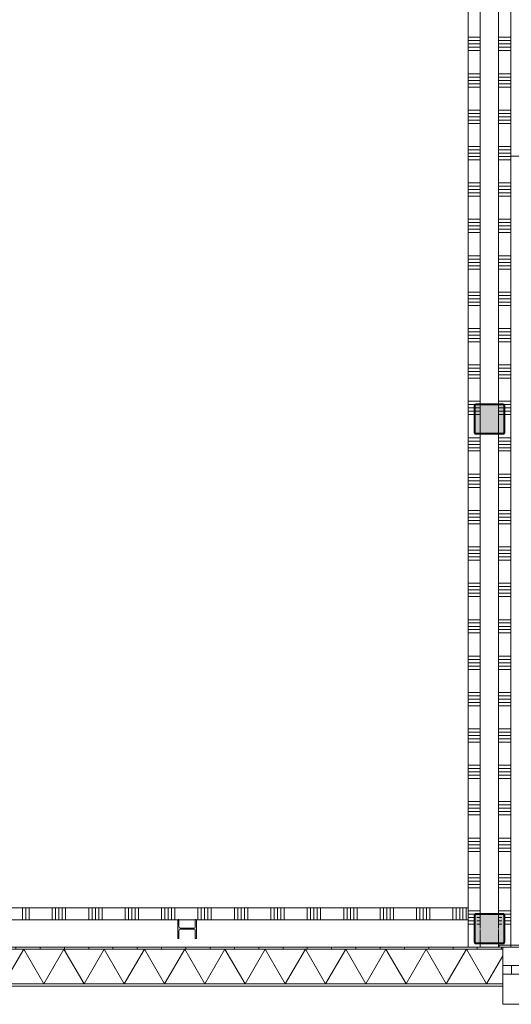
# Model space of a CAD drawing. Header units: millimetres. Extents: x -850 to 154668, y -24973 to 71030.
# Tile 17 of 212: x 40232 to 44280, y -470 to 7645. Entities that reach past the tile are written whole.
import ezdxf

# ---------------------------------------------------------------- set-up
doc = ezdxf.new("R2010")
doc.units = ezdxf.units.MM
doc.header["$MEASUREMENT"] = 0
for name, color, linetype in [('New_21 Buitenwanden', 7, 'Continuous'), ('New_21 Buitenwanden Doorsnede-arcering', 7, 'Continuous'), ('New_21 Buitenwanden Laagscheidingslijnen', 7, 'Continuous'), ('New_21 Buitenwanden Ramen', 7, 'Continuous'), ('New_22 NC Binnenwanden', 7, 'Continuous'), ('New_22 NC Binnenwanden Doorsnede-arcering', 7, 'Continuous'), ('New_22 NC Binnenwanden Laagscheidingslijnen', 7, 'Continuous'), ('New_23 Vloeren', 7, 'Continuous'), ('New_Z Ruimtefuncties Zone omranding', 7, 'Continuous'), ('S-COLS-____-OTLN.RVT S', 7, 'Continuous'), ('S-COLS-____-OTLN.RVT S 2D arcering', 7, 'Continuous'), ('S-COLS-____-OTLN.RVT S Doorsnede-arcering', 7, 'Continuous')]:
    doc.layers.add(name, color=color, linetype=linetype)

# ---------------------------------------------------------------- blocks, each defined once
blk = doc.blocks.new('Slab_4_2', base_point=(42240, 24215))
at = {"layer": 'New_23 Vloeren', "color": 1, "linetype": 'Continuous', "lineweight": 0, "flags": 128}
blk.add_lwpolyline([(73125, 1975.4), (61760, 1975.4), (61760, 0), (45460.8, 0), (45460.8, 6520), (44275, 6520), (44275, 22415), (42240, 22415), (42240, 24215), (45785, 24215), (45785, 24035), (45785.9, 24035), (45785.9, 22795.4), (45875.9, 22795.4), (45875.9, 22645), (45785.9, 22645), (45785.9, 21400), (49560, 21400), (49560, 23250, 0.378329), (48662.8, 24261.4), (47275.4, 24261.4), (47275.4, 26285)], format="xyb", dxfattribs=at)
blk = doc.blocks.new('*X417')
at = {"layer": 'New_22 NC Binnenwanden Doorsnede-arcering', "color": 254, "linetype": 'Continuous', "lineweight": 0, "true_color": 0xe9ebeb}
for p, q in [((44025, 7500), (43925, 7500)), ((44025, 7472.6), (43925, 7472.6)), ((44025, 7445.1), (43925, 7445.1)), ((44025, 7417.7), (43925, 7417.7)), ((44025, 7390.3), (43925, 7390.3)), ((44025, 7200), (43925, 7200)), ((44025, 7172.6), (43925, 7172.6)), ((44025, 7145.1), (43925, 7145.1)), ((44025, 7117.7), (43925, 7117.7)), ((44025, 7090.3), (43925, 7090.3)), ((44025, 6900), (43925, 6900)), ((44025, 6872.6), (43925, 6872.6)), ((44025, 6845.1), (43925, 6845.1)), ((44025, 6817.7), (43925, 6817.7)), ((44025, 6790.3), (43925, 6790.3)), ((44025, 6600), (43925, 6600)), ((44025, 6572.6), (43925, 6572.6)), ((44025, 6545.1), (43925, 6545.1)), ((44025, 6517.7), (43925, 6517.7)), ((44025, 6490.3), (43925, 6490.3)), ((44025, 6300), (43925, 6300)), ((44025, 6272.6), (43925, 6272.6)), ((44025, 6245.1), (43925, 6245.1)), ((44025, 6217.7), (43925, 6217.7)), ((44025, 6190.3), (43925, 6190.3)), ((44025, 6000), (43925, 6000)), ((44025, 5972.6), (43925, 5972.6)), ((44025, 5945.1), (43925, 5945.1)), ((44025, 5917.7), (43925, 5917.7)), ((44025, 5890.3), (43925, 5890.3)), ((44025, 5700), (43925, 5700)), ((44025, 5672.6), (43925, 5672.6)), ((44025, 5645.1), (43925, 5645.1)), ((44025, 5617.7), (43925, 5617.7)), ((44025, 5590.3), (43925, 5590.3)), ((44025, 5400), (43925, 5400)), ((44025, 5372.6), (43925, 5372.6)), ((44025, 5345.1), (43925, 5345.1)), ((44025, 5317.7), (43925, 5317.7)), ((44025, 5290.3), (43925, 5290.3)), ((44025, 5100), (43925, 5100)), ((44025, 5072.6), (43925, 5072.6)), ((44025, 5045.1), (43925, 5045.1)), ((44025, 5017.7), (43925, 5017.7)), ((44025, 4990.3), (43925, 4990.3)), ((44025, 4800), (43925, 4800)), ((44025, 4772.6), (43925, 4772.6)), ((44025, 4745.1), (43925, 4745.1)), ((44025, 4717.7), (43925, 4717.7)), ((44025, 4690.3), (43925, 4690.3)), ((44025, 4500), (43925, 4500)), ((43985.1, 4472.6), (43925, 4472.6)), ((43975, 4445.1), (43925, 4445.1)), ((43975, 4417.7), (43925, 4417.7)), ((43975, 4390.3), (43925, 4390.3)), ((44025, 4200), (43925, 4200)), ((44025, 4172.6), (43925, 4172.6)), ((44025, 4145.1), (43925, 4145.1)), ((44025, 4117.7), (43925, 4117.7)), ((44025, 4090.3), (43925, 4090.3)), ((44025, 3900), (43925, 3900)), ((44025, 3872.6), (43925, 3872.6)), ((44025, 3845.1), (43925, 3845.1)), ((44025, 3817.7), (43925, 3817.7)), ((44025, 3790.3), (43925, 3790.3)), ((44025, 3600), (43925, 3600)), ((44025, 3572.6), (43925, 3572.6)), ((44025, 3545.1), (43925, 3545.1)), ((44025, 3517.7), (43925, 3517.7)), ((44025, 3490.3), (43925, 3490.3)), ((44025, 3300), (43925, 3300)), ((44025, 3272.6), (43925, 3272.6)), ((44025, 3245.1), (43925, 3245.1)), ((44025, 3217.7), (43925, 3217.7)), ((44025, 3190.3), (43925, 3190.3)), ((44025, 3000), (43925, 3000)), ((44025, 2972.6), (43925, 2972.6)), ((44025, 2945.1), (43925, 2945.1)), ((44025, 2917.7), (43925, 2917.7)), ((44025, 2890.3), (43925, 2890.3)), ((44025, 2700), (43925, 2700)), ((44025, 2672.6), (43925, 2672.6)), ((44025, 2645.1), (43925, 2645.1)), ((44025, 2617.7), (43925, 2617.7)), ((44025, 2590.3), (43925, 2590.3)), ((44025, 2400), (43925, 2400)), ((44025, 2372.6), (43925, 2372.6)), ((44025, 2345.1), (43925, 2345.1)), ((44025, 2317.7), (43925, 2317.7)), ((44025, 2290.3), (43925, 2290.3)), ((44025, 2100), (43925, 2100)), ((44025, 2072.6), (43925, 2072.6)), ((44025, 2045.1), (43925, 2045.1)), ((44025, 2017.7), (43925, 2017.7)), ((44025, 1990.3), (43925, 1990.3)), ((44025, 1800), (43925, 1800)), ((44025, 1772.6), (43925, 1772.6)), ((44025, 1745.1), (43925, 1745.1)), ((44025, 1717.7), (43925, 1717.7)), ((44025, 1690.3), (43925, 1690.3)), ((44025, 1500), (43925, 1500)), ((44025, 1472.6), (43925, 1472.6)), ((44025, 1445.1), (43925, 1445.1)), ((44025, 1417.7), (43925, 1417.7)), ((44025, 1390.3), (43925, 1390.3)), ((44025, 1200), (43925, 1200)), ((44025, 1172.6), (43925, 1172.6)), ((44025, 1145.1), (43925, 1145.1)), ((44025, 1117.7), (43925, 1117.7)), ((44025, 1090.3), (43925, 1090.3)), ((44025, 900), (43925, 900)), ((44025, 872.6), (43925, 872.6)), ((44025, 845.1), (43925, 845.1)), ((44025, 817.7), (43925, 817.7)), ((44025, 790.3), (43925, 790.3)), ((44025, 600), (43925, 600)), ((44025, 572.6), (43925, 572.6)), ((44025, 545.1), (43925, 545.1)), ((44025, 517.7), (43925, 517.7)), ((44025, 490.3), (43925, 490.3)), ((44025, 300), (43925, 300)), ((43985.1, 272.6), (43925, 272.6)), ((43975, 245.1), (43925, 245.1)), ((43975, 217.7), (43925, 217.7)), ((43975, 190.3), (43925, 190.3))]:
    blk.add_line(p, q, dxfattribs=at)
blk = doc.blocks.new('*X419')
at = {"layer": 'New_22 NC Binnenwanden Doorsnede-arcering', "color": 254, "linetype": 'Continuous', "lineweight": 0, "true_color": 0xe9ebeb}
for p, q in [((44025, 4445.1), (43983, 4445.1)), ((44025, 4417.7), (43983, 4417.7)), ((44025, 4390.3), (43983, 4390.3))]:
    blk.add_line(p, q, dxfattribs=at)
blk = doc.blocks.new('*X423')
at = {"layer": 'New_22 NC Binnenwanden Doorsnede-arcering', "color": 254, "linetype": 'Continuous', "lineweight": 0, "true_color": 0xe9ebeb}
for p, q in [((43985, 245.1), (43983, 245.1)), ((43985, 217.7), (43983, 217.7)), ((43985, 190.3), (43983, 190.3))]:
    blk.add_line(p, q, dxfattribs=at)
blk = doc.blocks.new('*X424')
at = {"layer": 'New_22 NC Binnenwanden Doorsnede-arcering', "color": 254, "linetype": 'Continuous', "lineweight": 0, "true_color": 0xe9ebeb}
for p, q in [((44025, 245.1), (43997, 245.1)), ((44025, 217.7), (43997, 217.7)), ((44025, 190.3), (43997, 190.3))]:
    blk.add_line(p, q, dxfattribs=at)
blk = doc.blocks.new('*X427')
at = {"layer": 'New_22 NC Binnenwanden Doorsnede-arcering', "color": 254, "linetype": 'Continuous', "lineweight": 0, "true_color": 0xe9ebeb}
for p, q in [((44223.1, 7500), (44175, 7500)), ((44223.1, 7472.6), (44175, 7472.6)), ((44275, 7500), (44223.1, 7500)), ((44275, 7472.6), (44223.1, 7472.6)), ((44223.1, 7445.1), (44175, 7445.1)), ((44223.1, 7417.7), (44175, 7417.7)), ((44223.1, 7390.3), (44175, 7390.3)), ((44275, 7445.1), (44223.1, 7445.1)), ((44275, 7417.7), (44223.1, 7417.7)), ((44275, 7390.3), (44223.1, 7390.3)), ((44223.1, 7200), (44175, 7200)), ((44223.1, 7172.6), (44175, 7172.6)), ((44223.1, 7145.1), (44175, 7145.1)), ((44275, 7200), (44223.1, 7200)), ((44275, 7172.6), (44223.1, 7172.6)), ((44275, 7145.1), (44223.1, 7145.1)), ((44223.1, 7117.7), (44175, 7117.7)), ((44223.1, 7090.3), (44175, 7090.3)), ((44275, 7117.7), (44223.1, 7117.7)), ((44275, 7090.3), (44223.1, 7090.3)), ((44223.1, 6900), (44175, 6900)), ((44275, 6900), (44223.1, 6900)), ((44223.1, 6872.6), (44175, 6872.6)), ((44223.1, 6845.1), (44175, 6845.1)), ((44223.1, 6817.7), (44175, 6817.7)), ((44275, 6872.6), (44223.1, 6872.6)), ((44275, 6845.1), (44223.1, 6845.1)), ((44275, 6817.7), (44223.1, 6817.7)), ((44223.1, 6790.3), (44175, 6790.3)), ((44275, 6790.3), (44223.1, 6790.3)), ((44223.1, 6600), (44175, 6600)), ((44275, 6600), (44223.1, 6600)), ((44223.1, 6572.6), (44175, 6572.6)), ((44223.1, 6545.1), (44175, 6545.1)), ((44223.1, 6517.7), (44175, 6517.7)), ((44275, 6572.6), (44223.1, 6572.6)), ((44275, 6545.1), (44223.1, 6545.1)), ((44275, 6517.7), (44223.1, 6517.7)), ((44223.1, 6490.3), (44175, 6490.3)), ((44275, 6490.3), (44223.1, 6490.3)), ((44223.1, 6300), (44175, 6300)), ((44223.1, 6272.6), (44175, 6272.6)), ((44275, 6300), (44223.1, 6300)), ((44275, 6272.6), (44223.1, 6272.6)), ((44223.1, 6245.1), (44175, 6245.1)), ((44223.1, 6217.7), (44175, 6217.7)), ((44223.1, 6190.3), (44175, 6190.3)), ((44275, 6245.1), (44223.1, 6245.1)), ((44275, 6217.7), (44223.1, 6217.7)), ((44275, 6190.3), (44223.1, 6190.3)), ((44223.1, 6000), (44175, 6000)), ((44223.1, 5972.6), (44175, 5972.6)), ((44223.1, 5945.1), (44175, 5945.1)), ((44275, 6000), (44223.1, 6000)), ((44275, 5972.6), (44223.1, 5972.6)), ((44275, 5945.1), (44223.1, 5945.1)), ((44223.1, 5917.7), (44175, 5917.7)), ((44223.1, 5890.3), (44175, 5890.3)), ((44275, 5917.7), (44223.1, 5917.7)), ((44275, 5890.3), (44223.1, 5890.3)), ((44223.1, 5700), (44175, 5700)), ((44275, 5700), (44223.1, 5700)), ((44223.1, 5672.6), (44175, 5672.6)), ((44223.1, 5645.1), (44175, 5645.1)), ((44223.1, 5617.7), (44175, 5617.7)), ((44275, 5672.6), (44223.1, 5672.6)), ((44275, 5645.1), (44223.1, 5645.1)), ((44275, 5617.7), (44223.1, 5617.7)), ((44223.1, 5590.3), (44175, 5590.3)), ((44275, 5590.3), (44223.1, 5590.3)), ((44223.1, 5400), (44175, 5400)), ((44223.1, 5372.6), (44175, 5372.6)), ((44275, 5400), (44223.1, 5400)), ((44275, 5372.6), (44223.1, 5372.6)), ((44223.1, 5345.1), (44175, 5345.1)), ((44223.1, 5317.7), (44175, 5317.7)), ((44223.1, 5290.3), (44175, 5290.3)), ((44275, 5345.1), (44223.1, 5345.1)), ((44275, 5317.7), (44223.1, 5317.7)), ((44275, 5290.3), (44223.1, 5290.3)), ((44223.1, 5100), (44175, 5100)), ((44223.1, 5072.6), (44175, 5072.6)), ((44223.1, 5045.1), (44175, 5045.1)), ((44275, 5100), (44223.1, 5100)), ((44275, 5072.6), (44223.1, 5072.6)), ((44275, 5045.1), (44223.1, 5045.1)), ((44223.1, 5017.7), (44175, 5017.7)), ((44223.1, 4990.3), (44175, 4990.3)), ((44275, 5017.7), (44223.1, 5017.7)), ((44275, 4990.3), (44223.1, 4990.3)), ((44223.1, 4800), (44175, 4800)), ((44275, 4800), (44223.1, 4800)), ((44223.1, 4772.6), (44175, 4772.6)), ((44223.1, 4745.1), (44175, 4745.1)), ((44223.1, 4717.7), (44175, 4717.7)), ((44275, 4772.6), (44223.1, 4772.6)), ((44275, 4745.1), (44223.1, 4745.1)), ((44275, 4717.7), (44223.1, 4717.7)), ((44223.1, 4690.3), (44175, 4690.3)), ((44275, 4690.3), (44223.1, 4690.3)), ((44223.1, 4500), (44175, 4500)), ((44223.1, 4472.6), (44214.9, 4472.6)), ((44275, 4500), (44223.1, 4500)), ((44275, 4472.6), (44223.1, 4472.6)), ((44275, 4445.1), (44225, 4445.1)), ((44275, 4417.7), (44225, 4417.7)), ((44275, 4390.3), (44225, 4390.3)), ((44223.1, 4200), (44175, 4200)), ((44223.1, 4172.6), (44175, 4172.6)), ((44223.1, 4145.1), (44175, 4145.1)), ((44275, 4200), (44223.1, 4200)), ((44275, 4172.6), (44223.1, 4172.6)), ((44275, 4145.1), (44223.1, 4145.1)), ((44223.1, 4117.7), (44175, 4117.7)), ((44223.1, 4090.3), (44175, 4090.3)), ((44275, 4117.7), (44223.1, 4117.7)), ((44275, 4090.3), (44223.1, 4090.3)), ((44223.1, 3900), (44175, 3900)), ((44275, 3900), (44223.1, 3900)), ((44223.1, 3872.6), (44175, 3872.6)), ((44223.1, 3845.1), (44175, 3845.1)), ((44223.1, 3817.7), (44175, 3817.7)), ((44275, 3872.6), (44223.1, 3872.6)), ((44275, 3845.1), (44223.1, 3845.1)), ((44275, 3817.7), (44223.1, 3817.7)), ((44223.1, 3790.3), (44175, 3790.3)), ((44275, 3790.3), (44223.1, 3790.3)), ((44223.1, 3600), (44175, 3600)), ((44223.1, 3572.6), (44175, 3572.6)), ((44275, 3600), (44223.1, 3600)), ((44275, 3572.6), (44223.1, 3572.6)), ((44223.1, 3545.1), (44175, 3545.1)), ((44223.1, 3517.7), (44175, 3517.7)), ((44223.1, 3490.3), (44175, 3490.3)), ((44275, 3545.1), (44223.1, 3545.1)), ((44275, 3517.7), (44223.1, 3517.7)), ((44275, 3490.3), (44223.1, 3490.3)), ((44223.1, 3300), (44175, 3300)), ((44223.1, 3272.6), (44175, 3272.6)), ((44275, 3300), (44223.1, 3300)), ((44275, 3272.6), (44223.1, 3272.6)), ((44223.1, 3245.1), (44175, 3245.1)), ((44223.1, 3217.7), (44175, 3217.7)), ((44223.1, 3190.3), (44175, 3190.3)), ((44275, 3245.1), (44223.1, 3245.1)), ((44275, 3217.7), (44223.1, 3217.7)), ((44275, 3190.3), (44223.1, 3190.3)), ((44223.1, 3000), (44175, 3000)), ((44223.1, 2972.6), (44175, 2972.6)), ((44223.1, 2945.1), (44175, 2945.1)), ((44275, 3000), (44223.1, 3000)), ((44275, 2972.6), (44223.1, 2972.6)), ((44275, 2945.1), (44223.1, 2945.1)), ((44223.1, 2917.7), (44175, 2917.7)), ((44223.1, 2890.3), (44175, 2890.3)), ((44275, 2917.7), (44223.1, 2917.7)), ((44275, 2890.3), (44223.1, 2890.3)), ((44223.1, 2700), (44175, 2700)), ((44275, 2700), (44223.1, 2700)), ((44223.1, 2672.6), (44175, 2672.6)), ((44223.1, 2645.1), (44175, 2645.1)), ((44223.1, 2617.7), (44175, 2617.7)), ((44275, 2672.6), (44223.1, 2672.6)), ((44275, 2645.1), (44223.1, 2645.1)), ((44275, 2617.7), (44223.1, 2617.7)), ((44223.1, 2590.3), (44175, 2590.3)), ((44275, 2590.3), (44223.1, 2590.3)), ((44223.1, 2400), (44175, 2400)), ((44223.1, 2372.6), (44175, 2372.6)), ((44275, 2400), (44223.1, 2400)), ((44275, 2372.6), (44223.1, 2372.6)), ((44223.1, 2345.1), (44175, 2345.1)), ((44223.1, 2317.7), (44175, 2317.7)), ((44223.1, 2290.3), (44175, 2290.3)), ((44275, 2345.1), (44223.1, 2345.1)), ((44275, 2317.7), (44223.1, 2317.7)), ((44275, 2290.3), (44223.1, 2290.3)), ((44223.1, 2100), (44175, 2100)), ((44223.1, 2072.6), (44175, 2072.6)), ((44223.1, 2045.1), (44175, 2045.1)), ((44275, 2100), (44223.1, 2100)), ((44275, 2072.6), (44223.1, 2072.6)), ((44275, 2045.1), (44223.1, 2045.1)), ((44223.1, 2017.7), (44175, 2017.7)), ((44223.1, 1990.3), (44175, 1990.3)), ((44275, 2017.7), (44223.1, 2017.7)), ((44275, 1990.3), (44223.1, 1990.3)), ((44223.1, 1800), (44175, 1800)), ((44275, 1800), (44223.1, 1800)), ((44223.1, 1772.6), (44175, 1772.6)), ((44223.1, 1745.1), (44175, 1745.1)), ((44223.1, 1717.7), (44175, 1717.7)), ((44275, 1772.6), (44223.1, 1772.6)), ((44275, 1745.1), (44223.1, 1745.1)), ((44275, 1717.7), (44223.1, 1717.7)), ((44223.1, 1690.3), (44175, 1690.3)), ((44275, 1690.3), (44223.1, 1690.3)), ((44223.1, 1500), (44175, 1500)), ((44223.1, 1472.6), (44175, 1472.6)), ((44275, 1500), (44223.1, 1500)), ((44275, 1472.6), (44223.1, 1472.6)), ((44223.1, 1445.1), (44175, 1445.1)), ((44223.1, 1417.7), (44175, 1417.7)), ((44223.1, 1390.3), (44175, 1390.3)), ((44275, 1445.1), (44223.1, 1445.1)), ((44275, 1417.7), (44223.1, 1417.7)), ((44275, 1390.3), (44223.1, 1390.3)), ((44223.1, 1200), (44175, 1200)), ((44223.1, 1172.6), (44175, 1172.6)), ((44223.1, 1145.1), (44175, 1145.1)), ((44275, 1200), (44223.1, 1200)), ((44275, 1172.6), (44223.1, 1172.6)), ((44275, 1145.1), (44223.1, 1145.1)), ((44223.1, 1117.7), (44175, 1117.7)), ((44223.1, 1090.3), (44175, 1090.3)), ((44275, 1117.7), (44223.1, 1117.7)), ((44275, 1090.3), (44223.1, 1090.3)), ((44223.1, 900), (44175, 900)), ((44275, 900), (44223.1, 900)), ((44223.1, 872.6), (44175, 872.6)), ((44223.1, 845.1), (44175, 845.1)), ((44223.1, 817.7), (44175, 817.7)), ((44275, 872.6), (44223.1, 872.6)), ((44275, 845.1), (44223.1, 845.1)), ((44275, 817.7), (44223.1, 817.7)), ((44223.1, 790.3), (44175, 790.3)), ((44275, 790.3), (44223.1, 790.3)), ((44223.1, 600), (44175, 600)), ((44223.1, 572.6), (44175, 572.6)), ((44275, 600), (44223.1, 600)), ((44275, 572.6), (44223.1, 572.6)), ((44223.1, 545.1), (44175, 545.1)), ((44223.1, 517.7), (44175, 517.7)), ((44223.1, 490.3), (44175, 490.3)), ((44275, 545.1), (44223.1, 545.1)), ((44275, 517.7), (44223.1, 517.7)), ((44275, 490.3), (44223.1, 490.3)), ((44223.1, 300), (44175, 300)), ((44223.1, 272.6), (44214.9, 272.6)), ((44275, 300), (44223.1, 300)), ((44275, 272.6), (44223.1, 272.6)), ((44275, 245.1), (44225, 245.1)), ((44275, 217.7), (44225, 217.7)), ((44275, 190.3), (44225, 190.3))]:
    blk.add_line(p, q, dxfattribs=at)
blk = doc.blocks.new('*X429')
at = {"layer": 'New_22 NC Binnenwanden Doorsnede-arcering', "color": 254, "linetype": 'Continuous', "lineweight": 0, "true_color": 0xe9ebeb}
for p, q in [((44217, 4445.1), (44175, 4445.1)), ((44217, 4417.7), (44175, 4417.7)), ((44217, 4390.3), (44175, 4390.3))]:
    blk.add_line(p, q, dxfattribs=at)
blk = doc.blocks.new('*X433')
at = {"layer": 'New_22 NC Binnenwanden Doorsnede-arcering', "color": 254, "linetype": 'Continuous', "lineweight": 0, "true_color": 0xe9ebeb}
for p, q in [((44203, 245.1), (44175, 245.1)), ((44203, 217.7), (44175, 217.7)), ((44203, 190.3), (44175, 190.3))]:
    blk.add_line(p, q, dxfattribs=at)
blk = doc.blocks.new('*X435')
at = {"layer": 'New_22 NC Binnenwanden Doorsnede-arcering', "color": 254, "linetype": 'Continuous', "lineweight": 0, "true_color": 0xe9ebeb}
for p, q in [((44217, 245.1), (44215, 245.1)), ((44217, 217.7), (44215, 217.7)), ((44217, 190.3), (44215, 190.3))]:
    blk.add_line(p, q, dxfattribs=at)
blk = doc.blocks.new('Wall_73_2', base_point=(43925, 22065))
at = {"layer": 'New_22 NC Binnenwanden', "color": 8, "linetype": 'Continuous', "lineweight": 0, "true_color": 0x778488, "flags": 128}
for points in [[(43925, 8875), (43925, 0)], [(44275, 0), (44275, 8875)], [(43925, 0), (44025, 0)], [(44025, 0), (44175, 0)], [(44175, 0), (44275, 0)]]:
    blk.add_lwpolyline(points, dxfattribs=at)
at = {"layer": 'New_22 NC Binnenwanden Laagscheidingslijnen', "color": 8, "linetype": 'Continuous', "lineweight": 0, "true_color": 0x778488}
for p, q in [((44025, 8575), (44025, 4475)), ((44175, 4475), (44175, 8575)), ((44025, 4467), (44025, 4233)), ((44175, 4233), (44175, 4467)), ((44025, 4225), (44025, 275)), ((44175, 275), (44175, 4225)), ((44025, 267), (44025, 154.4)), ((44175, 154.4), (44175, 267)), ((44025, 146.9), (44025, 33)), ((44175, 33), (44175, 146.9)), ((44025, 25), (44025, 0)), ((44175, 0), (44175, 25))]:
    blk.add_line(p, q, dxfattribs=at)
at = {"layer": 'New_22 NC Binnenwanden', "color": 8, "lineweight": 0, "true_color": 0x778488}
for name in ['*X417', '*X427', '*X419', '*X429', '*X423', '*X424', '*X433', '*X435']:
    blk.add_blockref(name, (0, 0), dxfattribs=at)
blk = doc.blocks.new('*X724')
at = {"layer": 'New_22 NC Binnenwanden Doorsnede-arcering', "color": 254, "linetype": 'Continuous', "lineweight": 0, "true_color": 0xe9ebeb}
for p, q in [((40254.9, 325), (40254.9, 225)), ((40282.3, 325), (40282.3, 225)), ((40309.7, 325), (40309.7, 225)), ((40500, 325), (40500, 225)), ((40527.4, 325), (40527.4, 225)), ((40554.9, 325), (40554.9, 225)), ((40582.3, 325), (40582.3, 225)), ((40609.7, 325), (40609.7, 225)), ((40800, 325), (40800, 225)), ((40827.4, 325), (40827.4, 225)), ((40854.9, 325), (40854.9, 225)), ((40882.3, 325), (40882.3, 225)), ((40909.7, 325), (40909.7, 225)), ((41100, 325), (41100, 225)), ((41127.4, 325), (41127.4, 225)), ((41154.9, 325), (41154.9, 225)), ((41182.3, 325), (41182.3, 225)), ((41209.7, 325), (41209.7, 225)), ((41400, 325), (41400, 225)), ((41427.4, 325), (41427.4, 225)), ((41454.9, 325), (41454.9, 225)), ((41482.3, 325), (41482.3, 225)), ((41509.7, 325), (41509.7, 225)), ((41700, 325), (41700, 225)), ((41727.4, 325), (41727.4, 225)), ((41754.9, 325), (41754.9, 225)), ((41782.3, 325), (41782.3, 225)), ((41809.7, 325), (41809.7, 225)), ((42000, 325), (42000, 225)), ((42027.4, 325), (42027.4, 225)), ((42054.9, 325), (42054.9, 225)), ((42082.3, 325), (42082.3, 225)), ((42109.7, 325), (42109.7, 225)), ((42300, 325), (42300, 225)), ((42327.4, 325), (42327.4, 225)), ((42354.9, 325), (42354.9, 225)), ((42382.3, 325), (42382.3, 225)), ((42409.7, 325), (42409.7, 225)), ((42600, 325), (42600, 225)), ((42627.4, 325), (42627.4, 225)), ((42654.9, 325), (42654.9, 225)), ((42682.3, 325), (42682.3, 225)), ((42709.7, 325), (42709.7, 225)), ((42900, 325), (42900, 225)), ((42927.4, 325), (42927.4, 225)), ((42954.9, 325), (42954.9, 225)), ((42982.3, 325), (42982.3, 225)), ((43009.7, 325), (43009.7, 225)), ((43200, 325), (43200, 225)), ((43227.4, 325), (43227.4, 225)), ((43254.9, 325), (43254.9, 225)), ((43282.3, 325), (43282.3, 225)), ((43309.7, 325), (43309.7, 225)), ((43500, 325), (43500, 225)), ((43527.4, 325), (43527.4, 225)), ((43554.9, 325), (43554.9, 225)), ((43582.3, 325), (43582.3, 225)), ((43609.7, 325), (43609.7, 225)), ((43800, 325), (43800, 225)), ((43827.4, 325), (43827.4, 225)), ((43854.9, 325), (43854.9, 225)), ((43882.3, 325), (43882.3, 225)), ((43909.7, 325), (43909.7, 225))]:
    blk.add_line(p, q, dxfattribs=at)
blk = doc.blocks.new('Wall_124_2', base_point=(30335, 275))
at = {"layer": 'New_22 NC Binnenwanden', "color": 8, "linetype": 'Continuous', "lineweight": 0, "true_color": 0x778488, "flags": 128}
for points in [[(43925, 325), (30335, 325)], [(43925, 225), (43925, 325)], [(37686.5, 225), (41534, 225)], [(41543.5, 225), (41677, 225)], [(41686.5, 225), (43925, 225)]]:
    blk.add_lwpolyline(points, dxfattribs=at)
at = {"layer": 'New_22 NC Binnenwanden', "color": 8, "lineweight": 0, "true_color": 0x778488}
blk.add_blockref('*X724', (0, 0), dxfattribs=at)
blk = doc.blocks.new('*X1055')
at = {"layer": 'New_21 Buitenwanden Doorsnede-arcering', "linetype": 'Continuous', "lineweight": 0, "true_color": 0xe9ebeb}
for points in [[(40350, -302.1), (40200, -302.1), (40200, -302.2), (40350, -302.2)], [(40650, -302.1), (40500, -302.1), (40500, -302.2), (40650, -302.2)], [(40950, -302.1), (40800, -302.1), (40800, -302.2), (40950, -302.2)], [(41250, -302.1), (41100, -302.1), (41100, -302.2), (41250, -302.2)], [(41550, -302.1), (41400, -302.1), (41400, -302.2), (41550, -302.2)], [(41850, -302.1), (41700, -302.1), (41700, -302.2), (41850, -302.2)], [(42150, -302.1), (42000, -302.1), (42000, -302.2), (42150, -302.2)], [(42450, -302.1), (42300, -302.1), (42300, -302.2), (42450, -302.2)], [(42750, -302.1), (42600, -302.1), (42600, -302.2), (42750, -302.2)], [(43050, -302.1), (42900, -302.1), (42900, -302.2), (43050, -302.2)], [(43350, -302.1), (43200, -302.1), (43200, -302.2), (43350, -302.2)], [(43650, -302.1), (43500, -302.1), (43500, -302.2), (43650, -302.2)], [(43950, -302.1), (43800, -302.1), (43800, -302.2), (43950, -302.2)], [(44100, -302.1), (44100, -302.2), (44210, -302.2), (44210, -302.1)]]:
    blk.add_hatch(color=254, dxfattribs=at).paths.add_polyline_path(points)
blk = doc.blocks.new('*X1061')
at = {"layer": 'New_21 Buitenwanden Doorsnede-arcering', "linetype": 'Continuous', "lineweight": 0, "true_color": 0xe9ebeb}
for points in [[(40350, -15), (40200, -15), (40200, -15.1), (40350, -15.1)], [(40650, -15), (40500, -15), (40500, -15.1), (40650, -15.1)], [(40950, -15), (40800, -15), (40800, -15.1), (40950, -15.1)], [(41250, -15), (41100, -15), (41100, -15.1), (41250, -15.1)], [(41550, -15), (41400, -15), (41400, -15.1), (41550, -15.1)], [(41850, -15), (41700, -15), (41700, -15.1), (41850, -15.1)], [(42150, -15), (42000, -15), (42000, -15.1), (42150, -15.1)], [(42450, -15), (42300, -15), (42300, -15.1), (42450, -15.1)], [(42750, -15), (42600, -15), (42600, -15.1), (42750, -15.1)], [(43050, -15), (42900, -15), (42900, -15.1), (43050, -15.1)], [(43350, -15), (43200, -15), (43200, -15.1), (43350, -15.1)], [(43650, -15), (43500, -15), (43500, -15.1), (43650, -15.1)], [(43950, -15), (43800, -15), (43800, -15.1), (43950, -15.1)], [(44210, -15), (44100, -15), (44100, -15.1), (44210, -15.1)]]:
    blk.add_hatch(color=254, dxfattribs=at).paths.add_polyline_path(points)
blk = doc.blocks.new('*X1067')
at = {"layer": 'New_21 Buitenwanden Doorsnede-arcering', "color": 254, "linetype": 'Continuous', "lineweight": 0, "true_color": 0xe9ebeb}
for p, q in [((40099.3, -302.1), (40265, -15.1)), ((40430.7, -302.1), (40265, -15.1)), ((40430.7, -302.1), (40596.4, -15.1)), ((40762.1, -302.1), (40596.4, -15.1)), ((40762.1, -302.1), (40927.8, -15.1)), ((41093.5, -302.1), (40927.8, -15.1)), ((41093.5, -302.1), (41259.2, -15.1)), ((41424.9, -302.1), (41259.2, -15.1)), ((41424.9, -302.1), (41590.6, -15.1)), ((41756.3, -302.1), (41590.6, -15.1)), ((41756.3, -302.1), (41922, -15.1)), ((42087.7, -302.1), (41922, -15.1)), ((42087.7, -302.1), (42253.4, -15.1)), ((42419.1, -302.1), (42253.4, -15.1)), ((42419.1, -302.1), (42584.8, -15.1)), ((42750.5, -302.1), (42584.8, -15.1)), ((42750.5, -302.1), (42916.2, -15.1)), ((43081.9, -302.1), (42916.2, -15.1)), ((43081.9, -302.1), (43247.6, -15.1)), ((43413.3, -302.1), (43247.6, -15.1)), ((43413.3, -302.1), (43579, -15.1)), ((43744.7, -302.1), (43579, -15.1)), ((43744.7, -302.1), (43910.4, -15.1)), ((44076.1, -302.1), (43910.4, -15.1)), ((44076.1, -302.1), (44210, -70.1))]:
    blk.add_line(p, q, dxfattribs=at)
blk = doc.blocks.new('R1 22_7')
at = {"layer": 'New_21 Buitenwanden Ramen', "color": 1, "linetype": 'Continuous', "lineweight": 0}
for p, q in [((-725, 150.2), (-725, 168.2)), ((-725, 168.2), (680, 168.2)), ((680, 168.2), (680, 150.2)), ((-650, 150.2), (-680, 150.2)), ((-650, 150.2), (-680, 150.2)), ((-650, 135.2), (-650, 150.2)), ((-650, 135.2), (-650, 150.2)), ((-650, 0), (-650, 135.1)), ((-650, 0), (-650, 135.1)), ((650, 135.2), (650, 150.2)), ((650, 135.2), (650, 150.2)), ((650, 150.2), (680, 150.2)), ((650, 150.2), (680, 150.2)), ((650, 0), (650, 135.1)), ((650, 0), (650, 135.1)), ((-650, 0), (-577, 0)), ((-650, -72), (-650, 0)), ((-650, -72), (-650, 0)), ((-577, 0), (-577, -72)), ((-577, 0), (577, 0)), ((577, -72), (577, 0)), ((577, 0), (650, 0)), ((650, -72), (650, 0)), ((650, -72), (650, 0)), ((-577, -72), (-650, -72)), ((-650, -152), (-650, -72)), ((577, -72), (-577, -72)), ((650, -72), (577, -72)), ((650, -152), (650, -72)), ((-650, -170), (-650, -320)), ((650, -320), (650, -170)), ((-650, -320), (650, -320))]:
    blk.add_line(p, q, dxfattribs=at)
at = {"layer": 'New_21 Buitenwanden Ramen', "color": 9, "linetype": 'Continuous', "lineweight": 0}
for p, q in [((-650, 150.2), (650, 150.2)), ((-650, 135.1), (-650, 135.2)), ((-650, 135.1), (-650, 135.2)), ((650, 135.1), (650, 135.2)), ((650, 135.1), (650, 135.2)), ((-650, -170), (-650, -152)), ((650, -170), (650, -152))]:
    blk.add_line(p, q, dxfattribs=at)
blk = doc.blocks.new('Wall_156_2', base_point=(30010, 0))
at = {"layer": 'New_21 Buitenwanden Doorsnede-arcering', "linetype": 'Continuous', "lineweight": 0, "true_color": 0xe9ebeb}
h = blk.add_hatch(dxfattribs=at)
h.set_pattern_fill('930_Lijnen_vert_200_0002', color=254, style=0, pattern_type=2)
h.set_pattern_definition([(90, (0, 0), (-200, 0), [])])
h.paths.add_polyline_path([(30010, -15), (44210, -15), (44210, 0), (30010, 0)])
at = {"layer": 'New_21 Buitenwanden', "color": 8, "linetype": 'Continuous', "lineweight": 0, "true_color": 0x778488}
for p, q in [((44210, 0), (44180, 0)), ((44210, -15), (44210, 0)), ((44210, -15.1), (44210, -15)), ((44210, -150.2), (44210, -15.1)), ((44210, -222.2), (44210, -150.2)), ((44210, -302.2), (44210, -222.2)), ((44210, -320.2), (44210, -302.2))]:
    blk.add_line(p, q, dxfattribs=at)
at = {"layer": 'New_21 Buitenwanden', "color": 8, "linetype": 'Continuous', "lineweight": 0, "true_color": 0x778488, "flags": 128}
for points in [[(44210, 0), (30010, 0)], [(29707.8, -320.2), (44210, -320.2)]]:
    blk.add_lwpolyline(points, dxfattribs=at)
at = {"layer": 'New_21 Buitenwanden Laagscheidingslijnen', "color": 8, "linetype": 'Continuous', "lineweight": 0, "true_color": 0x778488}
for p, q in [((44210, -15.1), (29995, -15.1)), ((44210, -15), (30010, -15)), ((29707.9, -302.2), (44210, -302.2)), ((29994.9, -302.1), (44210, -302.1))]:
    blk.add_line(p, q, dxfattribs=at)
at = {"layer": 'New_21 Buitenwanden', "color": 8, "lineweight": 0, "true_color": 0x778488}
for name in ['*X1067', '*X1061', '*X1055']:
    blk.add_blockref(name, (0, 0), dxfattribs=at)
at = {"layer": 'New_21 Buitenwanden Ramen', "color": 1, "linetype": 'Continuous', "lineweight": 0, "xscale": -1, "zscale": 1000}
blk.add_blockref('R1 22_7', (44860, -150.2), dxfattribs=at)
blk = doc.blocks.new('Column_14_2', base_point=(41610.5, 153))
at = {"layer": 'S-COLS-____-OTLN.RVT S Doorsnede-arcering', "linetype": 'Continuous', "lineweight": 0, "true_color": 0x778488}
for points in [[(41543.5, 233), (41534.5, 233), (41534.5, 225), (41543.5, 225)], [(41534.5, 73), (41543.5, 73), (41543.5, 135, -0.414214), (41558.5, 150), (41662.5, 150, -0.414214), (41677.5, 135), (41677.5, 73), (41686.5, 73), (41686.5, 225), (41677.5, 225), (41677.5, 171, -0.414214), (41662.5, 156), (41558.5, 156, -0.414214), (41543.5, 171), (41543.5, 225), (41534.5, 225)], [(41686.5, 233), (41677.5, 233), (41677.5, 225), (41686.5, 225)]]:
    blk.add_hatch(color=8, dxfattribs=at).paths.add_polyline_path(points)
at = {"layer": 'S-COLS-____-OTLN.RVT S', "color": 9, "linetype": 'Continuous', "lineweight": 0, "flags": 128}
for points in [[(41534.5, 73), (41543.5, 73), (41543.5, 135, -0.414214), (41558.5, 150), (41662.5, 150, -0.414214), (41677.5, 135), (41677.5, 73), (41686.5, 73), (41686.5, 225)], [(41677.5, 225), (41677.5, 171, -0.414214), (41662.5, 156), (41558.5, 156, -0.414214), (41543.5, 171), (41543.5, 225)]]:
    blk.add_lwpolyline(points, format="xyb", dxfattribs=at)
blk.add_lwpolyline([(41534.5, 225), (41534.5, 73)], dxfattribs=at)
blk = doc.blocks.new('Column 172[13]_2', base_point=(0.5, 3))
at = {"layer": 'S-COLS-____-OTLN.RVT S 2D arcering', "linetype": 'Continuous', "lineweight": 0, "true_color": 0x778488}
h = blk.add_hatch(color=8, dxfattribs=at)
h.paths.add_polyline_path([(43988.5, 278), (43983.5, 277), (43979.3, 274.1), (43976.5, 269.9), (43975.5, 265), (43975.5, 41), (43976.5, 36), (43979.3, 31.8), (43983.5, 28.9), (43988.5, 28), (44212.5, 28), (44217.5, 28.9), (44221.7, 31.8), (44224.5, 36), (44225.5, 41), (44225.5, 265), (44224.5, 269.9), (44221.7, 274.1), (44217.5, 277), (44212.5, 278)])
h.paths.add_polyline_path([(43983.5, 41), (43983.5, 265), (43983.9, 266.9), (43985, 268.5), (43986.6, 269.6), (43988.5, 270), (44212.5, 270), (44214.4, 269.6), (44216.1, 268.5), (44217.1, 266.9), (44217.5, 265), (44217.5, 41), (44217.1, 39), (44216.1, 37.4), (44214.4, 36.3), (44212.5, 36), (43988.5, 36), (43986.6, 36.3), (43985, 37.4), (43983.9, 39)], flags=0)
blk.add_hatch(color=8, dxfattribs=at).paths.add_polyline_path([(44217.5, 41), (44217.5, 265), (44217.1, 266.9), (44216.1, 268.5), (44214.4, 269.6), (44212.5, 270), (43988.5, 270), (43986.6, 269.6), (43985, 268.5), (43983.9, 266.9), (43983.5, 265), (43983.5, 41), (43983.9, 39), (43985, 37.4), (43986.6, 36.3), (43988.5, 36), (44212.5, 36), (44214.4, 36.3), (44216.1, 37.4), (44217.1, 39)])
at = {"layer": 'S-COLS-____-OTLN.RVT S', "color": 1, "linetype": 'Continuous', "lineweight": 0}
for p, q in [((43976.5, 269.9), (43975.5, 265)), ((43975.5, 265), (43975.5, 41)), ((43979.3, 274.1), (43976.5, 269.9)), ((43983.5, 277), (43979.3, 274.1)), ((43988.5, 278), (43983.5, 277)), ((43983.5, 265), (43983.9, 266.9)), ((43983.5, 41), (43983.5, 265)), ((43983.9, 266.9), (43985, 268.5)), ((43985, 268.5), (43986.6, 269.6)), ((43986.6, 269.6), (43988.5, 270)), ((44212.5, 278), (43988.5, 278)), ((43988.5, 270), (44212.5, 270)), ((44217.5, 277), (44212.5, 278)), ((44212.5, 270), (44214.4, 269.6)), ((44214.4, 269.6), (44216.1, 268.5)), ((44216.1, 268.5), (44217.1, 266.9)), ((44217.1, 266.9), (44217.5, 265)), ((44221.7, 274.1), (44217.5, 277)), ((44217.5, 265), (44217.5, 41)), ((44224.5, 269.9), (44221.7, 274.1)), ((44225.5, 265), (44224.5, 269.9)), ((44225.5, 41), (44225.5, 265)), ((43975.5, 41), (43976.5, 36)), ((43976.5, 36), (43979.3, 31.8)), ((43979.3, 31.8), (43983.5, 28.9)), ((43983.9, 39), (43983.5, 41)), ((43983.5, 28.9), (43988.5, 28)), ((43985, 37.4), (43983.9, 39)), ((43986.6, 36.3), (43985, 37.4)), ((43988.5, 36), (43986.6, 36.3)), ((44212.5, 36), (43988.5, 36)), ((43988.5, 28), (44212.5, 28)), ((44214.4, 36.3), (44212.5, 36)), ((44212.5, 28), (44217.5, 28.9)), ((44216.1, 37.4), (44214.4, 36.3)), ((44217.1, 39), (44216.1, 37.4)), ((44217.5, 41), (44217.1, 39)), ((44217.5, 28.9), (44221.7, 31.8)), ((44221.7, 31.8), (44224.5, 36)), ((44224.5, 36), (44225.5, 41))]:
    blk.add_line(p, q, dxfattribs=at)
blk = doc.blocks.new('Column 317[155]_2', base_point=(0.5, 3))
at = {"layer": 'S-COLS-____-OTLN.RVT S 2D arcering', "linetype": 'Continuous', "lineweight": 0, "true_color": 0x778488}
h = blk.add_hatch(color=8, dxfattribs=at)
h.paths.add_polyline_path([(43975.5, 4241), (43976.5, 4236), (43979.3, 4231.8), (43983.5, 4228.9), (43988.5, 4228), (44212.5, 4228), (44217.5, 4228.9), (44221.7, 4231.8), (44224.5, 4236), (44225.5, 4241), (44225.5, 4465), (44224.5, 4469.9), (44221.7, 4474.1), (44217.5, 4477), (44212.5, 4478), (43988.5, 4478), (43983.5, 4477), (43979.3, 4474.1), (43976.5, 4469.9), (43975.5, 4465)])
h.paths.add_polyline_path([(44212.5, 4236), (43988.5, 4236), (43986.6, 4236.3), (43985, 4237.4), (43983.9, 4239), (43983.5, 4241), (43983.5, 4465), (43983.9, 4466.9), (43985, 4468.5), (43986.6, 4469.6), (43988.5, 4470), (44212.5, 4470), (44214.4, 4469.6), (44216.1, 4468.5), (44217.1, 4466.9), (44217.5, 4465), (44217.5, 4241), (44217.1, 4239), (44216.1, 4237.4), (44214.4, 4236.3)], flags=0)
blk.add_hatch(color=8, dxfattribs=at).paths.add_polyline_path([(44212.5, 4470), (43988.5, 4470), (43986.6, 4469.6), (43985, 4468.5), (43983.9, 4466.9), (43983.5, 4465), (43983.5, 4241), (43983.9, 4239), (43985, 4237.4), (43986.6, 4236.3), (43988.5, 4236), (44212.5, 4236), (44214.4, 4236.3), (44216.1, 4237.4), (44217.1, 4239), (44217.5, 4241), (44217.5, 4465), (44217.1, 4466.9), (44216.1, 4468.5), (44214.4, 4469.6)])
at = {"layer": 'S-COLS-____-OTLN.RVT S', "color": 1, "linetype": 'Continuous', "lineweight": 0}
for p, q in [((43976.5, 4469.9), (43975.5, 4465)), ((43975.5, 4465), (43975.5, 4241)), ((43979.3, 4474.1), (43976.5, 4469.9)), ((43983.5, 4477), (43979.3, 4474.1)), ((43988.5, 4478), (43983.5, 4477)), ((43983.5, 4465), (43983.9, 4466.9)), ((43983.5, 4241), (43983.5, 4465)), ((43983.9, 4466.9), (43985, 4468.5)), ((43985, 4468.5), (43986.6, 4469.6)), ((43986.6, 4469.6), (43988.5, 4470)), ((44212.5, 4478), (43988.5, 4478)), ((43988.5, 4470), (44212.5, 4470)), ((44217.5, 4477), (44212.5, 4478)), ((44212.5, 4470), (44214.4, 4469.6)), ((44214.4, 4469.6), (44216.1, 4468.5)), ((44216.1, 4468.5), (44217.1, 4466.9)), ((44217.1, 4466.9), (44217.5, 4465)), ((44221.7, 4474.1), (44217.5, 4477)), ((44217.5, 4465), (44217.5, 4241)), ((44224.5, 4469.9), (44221.7, 4474.1)), ((44225.5, 4465), (44224.5, 4469.9)), ((44225.5, 4241), (44225.5, 4465)), ((43975.5, 4241), (43976.5, 4236)), ((43976.5, 4236), (43979.3, 4231.8)), ((43979.3, 4231.8), (43983.5, 4228.9)), ((43983.9, 4239), (43983.5, 4241)), ((43983.5, 4228.9), (43988.5, 4228)), ((43985, 4237.4), (43983.9, 4239)), ((43986.6, 4236.3), (43985, 4237.4)), ((43988.5, 4236), (43986.6, 4236.3)), ((44212.5, 4236), (43988.5, 4236)), ((43988.5, 4228), (44212.5, 4228)), ((44214.4, 4236.3), (44212.5, 4236)), ((44212.5, 4228), (44217.5, 4228.9)), ((44216.1, 4237.4), (44214.4, 4236.3)), ((44217.1, 4239), (44216.1, 4237.4)), ((44217.5, 4241), (44217.1, 4239)), ((44217.5, 4228.9), (44221.7, 4231.8)), ((44221.7, 4231.8), (44224.5, 4236)), ((44224.5, 4236), (44225.5, 4241))]:
    blk.add_line(p, q, dxfattribs=at)

msp = doc.modelspace()

# ---------------------------------------------------------------- linework, layer by layer
at = {"layer": 'New_Z Ruimtefuncties Zone omranding', "color": 41, "linetype": 'Continuous', "lineweight": 0, "true_color": 0xffeeaa, "flags": 128}
msp.add_lwpolyline([(44274.1, 21290), (44275.2, 6520), (45081.2, 6520), (45081.2, 6510), (45131.6, 6510), (45131.6, 6520), (45785, 6520), (45785, 21290)], close=True, dxfattribs=at)

# ---------------------------------------------------------------- block references
at = {"layer": 'New_21 Buitenwanden', "color": 8, "lineweight": 0, "true_color": 0x778488}
msp.add_blockref('Wall_156_2', (30010, 0), dxfattribs=at)
at = {"layer": 'New_22 NC Binnenwanden', "color": 8, "lineweight": 0, "true_color": 0x778488}
for name, p in [('Wall_73_2', (43925, 22065)), ('Wall_124_2', (30335, 275))]:
    msp.add_blockref(name, p, dxfattribs=at)
at = {"layer": 'New_23 Vloeren', "color": 1, "linetype": 'Continuous', "lineweight": 0}
msp.add_blockref('Slab_4_2', (42240, 24215), dxfattribs=at)
at = {"layer": 'S-COLS-____-OTLN.RVT S', "color": 1, "linetype": 'Continuous', "lineweight": 0}
for name in ['Column 317[155]_2', 'Column 172[13]_2']:
    msp.add_blockref(name, (0.5, 3), dxfattribs=at)
at = {"layer": 'S-COLS-____-OTLN.RVT S', "color": 3, "lineweight": 0}
msp.add_blockref('Column_14_2', (41610.5, 153), dxfattribs=at)

doc.saveas('drawing.dxf')
